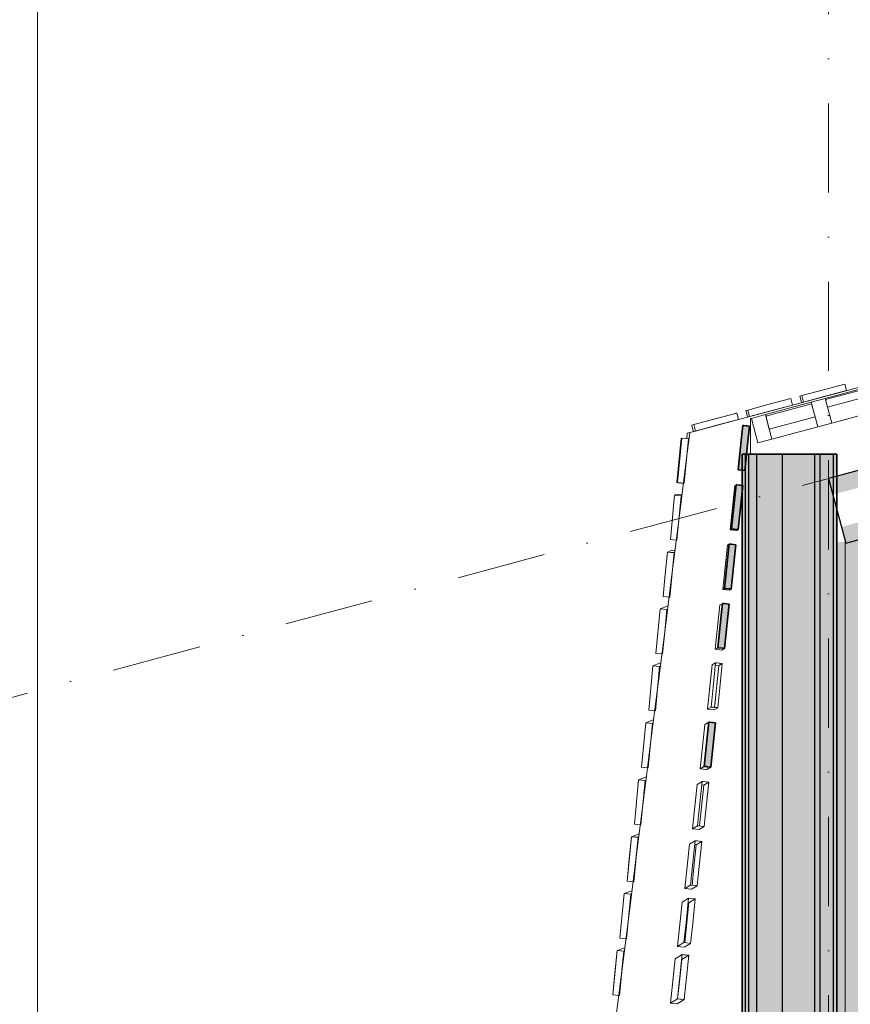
# Model space of a CAD drawing. Header units: millimetres. Extents: x -2530 to 151695, y -8763 to 71774.
# Tile 41 of 256: x 28662 to 32389, y 33929 to 38346. Entities that reach past the tile are written whole.
import ezdxf

# ---------------------------------------------------------------- set-up
doc = ezdxf.new("R2010")
doc.units = ezdxf.units.MM
doc.linetypes.add('RR_Level', pattern=[800, 400, -200, 0, -200])
for name, color, linetype, lineweight in [('A-AREA-____-PATT', 32, 'Continuous', 9), ('A-FLOR-____-OTLN', 192, 'Continuous', 18), ('A-GLAZ-CURT-MCUT', 52, 'Continuous', 13), ('A-GLAZ-CURT-OTLN', 52, 'Continuous', 13), ('A-GLAZ-CWMG-MCUT', 51, 'Continuous', 13), ('A-GLAZ-CWMG-OTLN', 51, 'Continuous', 13), ('A-WALL-____-MCUT', 113, 'Continuous', 35), ('A-WALL-____-OTLN', 113, 'Continuous', 18), ('A-WALL-____-PATT', 111, 'Continuous', 35), ('S-COLS-____-MCUT', 52, 'Continuous', 25), ('S-COLS-____-OTLN', 52, 'Continuous', 18), ('S-GRID-____-OTLN', 1, 'Continuous', 9)]:
    doc.layers.add(name, color=color, linetype=linetype, lineweight=lineweight)

# ---------------------------------------------------------------- blocks, each defined once
blk = doc.blocks.new('System Panel - 027_Solid-691262-plot_V2 Copy 1')
at = {"layer": 'A-GLAZ-CURT-MCUT', "color": 250, "lineweight": 9}
for p, q in [((106.25, 49.5), (-106.25, 49.5)), ((-106.25, 49.5), (-106.25, -10.5)), ((106.25, -10.5), (106.25, 49.5)), ((-106.25, -10.5), (106.25, -10.5))]:
    blk.add_line(p, q, dxfattribs=at)
blk = doc.blocks.new('Rectangular Mullion - 65 x 114mm-691260-plot_V2 Copy 1')
at = {"layer": 'A-GLAZ-CWMG-OTLN', "color": 250, "lineweight": 9}
for p, q in [((32213, 36629.3), (32007.7, 36574.3)), ((32242.5, 36519.2), (32037.2, 36464.2))]:
    blk.add_line(p, q, dxfattribs=at)
blk = doc.blocks.new('Rectangular Mullion - 65 x 114mm-689751-plot_V2 Copy 1')
at = {"layer": 'A-GLAZ-CWMG-MCUT', "color": 250, "lineweight": 9}
for p, q in [((0, 57), (-65, 57)), ((-65, 57), (-65, -57)), ((0, -57), (0, 57)), ((-65, -57), (0, -57))]:
    blk.add_line(p, q, dxfattribs=at)
blk = doc.blocks.new('System Panel - Triple glas-683258-plot_V2 Copy 1')
at = {"layer": 'A-GLAZ-CURT-MCUT', "color": 250, "lineweight": 9}
for p, q in [((436.25, 52.5), (-436.25, 52.5)), ((-436.25, 52.5), (-436.25, 17.5)), ((436.25, 17.5), (436.25, 52.5)), ((-436.25, 17.5), (436.25, 17.5))]:
    blk.add_line(p, q, dxfattribs=at)
blk = doc.blocks.new('Rectangular Mullion - 65 x 114mm-684454-plot_V2 Copy 1')
at = {"layer": 'A-GLAZ-CWMG-OTLN', "color": 250, "lineweight": 9}
for p, q in [((106535.7, 9349.9), (107378.4, 9575.7)), ((106565.2, 9239.8), (107407.9, 9465.6))]:
    blk.add_line(p, q, dxfattribs=at)
blk = doc.blocks.new('Rectangular Mullion - 65 x 114mm-684367-plot_V2 Copy 1')
at = {"layer": 'A-GLAZ-CWMG-MCUT', "color": 250, "lineweight": 9}
for p, q in [((-32.5, 57), (32.5, 57)), ((-32.5, -57), (-32.5, 57)), ((32.5, 57), (32.5, -57)), ((32.5, -57), (-32.5, -57))]:
    blk.add_line(p, q, dxfattribs=at)
blk = doc.blocks.new('027_Gilde - ATC_FacadeModel_rvt-1-plot_V2 Copy 1')
at = {"layer": 'A-WALL-____-MCUT', "lineweight": 5}
h = blk.add_hatch(color=67, dxfattribs=at)
h.paths.add_polyline_path([(31139.8, 16903.4), (31140.4, 16933.4), (30941.1, 16939.5), (30940.7, 16911.8), (31132.9, 16903.7)])
h.paths.add_polyline_path([(30878, 16904.6), (30882.5, 16934.3), (30688.6, 16975.6), (30684.1, 16945.8), (30871.2, 16906.1)])
h.paths.add_polyline_path([(31912.9, 16906.8), (31912.9, 16936.8), (31712.9, 16936.8), (31712.9, 16906.8), (31902.2, 16906.8)])
h.paths.add_polyline_path([(31555.6, 16906.8), (31655.6, 16906.8), (31655.6, 16936.8), (31455.6, 16936.8), (31455.6, 16906.8), (31483.3, 16906.8)])
h.paths.add_polyline_path([(31398.4, 16906.8), (31398.4, 16936.8), (31198.4, 16936.8), (31198.4, 16906.8), (31303.6, 16906.8)])
h.paths.add_polyline_path([(34812.6, 16915.1), (34812.6, 16945.1), (34692.6, 16945.1), (34692.6, 16915.1), (34796, 16915.1)])
h.paths.add_polyline_path([(34433.4, 16915.1), (34450, 16915.1), (34450, 16945.1), (34330, 16945.1), (34330, 16915.1), (34390, 16915.1)])
h.paths.add_polyline_path([(34044.9, 16915.1), (34104.9, 16915.1), (34104.9, 16945.1), (33984.9, 16945.1), (33984.9, 16915.1), (34028.4, 16915.1)])
h.paths.add_polyline_path([(33750.2, 16915.1), (33794.4, 16915.1), (33794.4, 16945.1), (33634.4, 16945.1), (33634.4, 16915.1), (33750.1, 16915.1)])
h.paths.add_polyline_path([(33433.6, 16915.1), (33477.9, 16915.1), (33477.9, 16945.1), (33443.8, 16943.2), (33443.8, 16936.5), (33378.8, 16936.8), (33378.8, 16945.1), (33317.9, 16945.1), (33317.9, 16915.1), (33433.6, 16915.1)])
h.paths.add_polyline_path([(33131.1, 16915.1), (33175.3, 16915.1), (33175.3, 16945.1), (33015.3, 16945.1), (33016.5, 16915.1), (33130.8, 16915.1)])
h.paths.add_polyline_path([(32843.3, 16915.1), (32887.5, 16915.1), (32887.5, 16945.1), (32727.5, 16945.1), (32727.5, 16915.1), (32843.2, 16915.1)])
h.paths.add_polyline_path([(32608.1, 16915.1), (32635.8, 16915.1), (32635.8, 16945.1), (32506.3, 16944.5), (32506.3, 16936.5), (32441.3, 16936.8), (32441.3, 16944), (32435.8, 16944), (32435.8, 16915.1), (32508.1, 16915.1), (32522.1, 16915.1), (32535.8, 16915.1)])
h.paths.add_polyline_path([(32354.2, 16915.1), (32381.9, 16915.1), (32381.9, 16944), (32181.9, 16944), (32181.9, 16915.1), (32281.9, 16915.1)])
h.paths.add_polyline_path([(32121.7, 16915.1), (32149.3, 16915.1), (32149.3, 16936.8), (32067.5, 16936.8), (32067.5, 16945.1), (31949.3, 16944.7), (31949.3, 16923.4), (32021.7, 16915.1), (32067.5, 16915.1)])
h.paths.add_polyline_path([(31949.3, 16915.1), (32021.7, 16915.1), (31949.3, 16923.4)])
h.paths.add_polyline_path([(31555.6, 16921.8), (31555.6, 16921.8), (31569.5, 16921.8)])
h.paths.add_polyline_path([(30617.8, 16933), (30631.2, 16960), (30452.2, 17049.2), (30438.8, 17022.3), (30617.5, 16933.2)])
h.paths.add_polyline_path([(32149.3, 16936.8), (32149.3, 16944), (32132.5, 16941.9), (32132.5, 16936.8), (32149.3, 16936.8)])
h.paths.add_polyline_path([(30162.2, 17170.9), (30188.3, 17187), (30085.8, 17359.5), (30059.6, 17343.3), (30161.8, 17171.6)])
h.paths.add_polyline_path([(30002.7, 17365.7), (30031.8, 17376.9), (29972.1, 17568.5), (29942.7, 17558.2), (30000.4, 17373.2)])
h.paths.add_polyline_path([(29959.1, 17505.6), (29959.1, 17505.6), (29969.7, 17505.6)])
h.paths.add_polyline_path([(29894.7, 17592.5), (29925.5, 17599.8), (29888.5, 17798.9), (29858.1, 17789.7), (29893.7, 17597.8)])
h.paths.add_polyline_path([(29826.9, 17840.1), (29858.4, 17844.1), (29845.3, 18047.3), (29813.7, 18043.3), (29826.7, 17843)])
h.paths.add_polyline_path([(29802.8, 18098.4), (29834.6, 18099.1), (29844.1, 18303.8), (29813.8, 18303.2), (29802.8, 18098.9)])
h.paths.add_polyline_path([(29884, 18610.7), (29905.5, 18815.1), (29873.7, 18815.1), (29852.4, 18611.6), (29880.2, 18610.8)])
h.paths.add_polyline_path([(29913.4, 18866.2), (29934.8, 19070.6), (29903.1, 19070.6), (29881.8, 18867.3), (29909.5, 18866.4)])
h.paths.add_polyline_path([(29942.7, 19121.8), (29964, 19326), (29932.4, 19326), (29911.2, 19122.9), (29925.4, 19122.4)])
h.paths.add_polyline_path([(29972, 19377.4), (29993.4, 19581.5), (29961.8, 19581.5), (29942.7, 19378.5), (29963.3, 19377.7)])
h.paths.add_polyline_path([(30001.3, 19633), (30022, 19836.9), (29991.1, 19836.9), (29972, 19634.1), (29992.7, 19633.3)])
h.paths.add_polyline_path([(30030.6, 19888.6), (30051.9, 20092.4), (30020.5, 20092.4), (29999.3, 19889.9), (30022.7, 19888.9)])
h.paths.add_polyline_path([(30089.3, 20399.8), (30110.5, 20603.3), (30079.1, 20603.3), (30058, 20401.1), (30086.8, 20399.9)])
h.paths.add_polyline_path([(30118.6, 20655.3), (30139.9, 20858.7), (30108.5, 20858.7), (30089.3, 20656.7), (30112.5, 20655.6)])
h.paths.add_polyline_path([(30147.9, 20910.9), (30169.2, 21114.2), (30137.8, 21114.2), (30116.7, 20912.4), (30139.3, 20911.3)])
h.paths.add_polyline_path([(30177.2, 21166.5), (30198.5, 21369.6), (30167.2, 21369.6), (30146.1, 21168), (30169.2, 21166.9)])
h.paths.add_polyline_path([(30235.5, 21674.9), (30256.8, 21877.8), (30225.5, 21877.8), (30204.4, 21676.5), (30232.7, 21675.1)])
h.paths.add_polyline_path([(30264.5, 21928), (30285.8, 22130.7), (30254.6, 22130.7), (30233.5, 21929.7), (30256, 21928.5)])
h.paths.add_polyline_path([(30294, 22185.2), (30315.3, 22387.8), (30284.1, 22387.8), (30264.5, 22186.8), (30285.5, 22185.7)])
h.paths.add_polyline_path([(30354.5, 22712.3), (30375.7, 22914.6), (30344.6, 22914.6), (30323.6, 22714.1), (30351.9, 22712.4)])
h.paths.add_polyline_path([(30419.1, 23277.1), (30436, 23438.8), (30405, 23438.8), (30388.3, 23279), (30415.5, 23277.3)])
h.paths.add_polyline_path([(30584.7, 24721.1), (30601.6, 24882.3), (30570.8, 24882.3), (30554.1, 24723.3), (30576.3, 24721.7)])
h.paths.add_polyline_path([(30619.5, 25024), (30636.3, 25185.1), (30605.5, 25185.1), (30588.9, 25026.3), (30602.6, 25025.3)])
h.paths.add_polyline_path([(30656.8, 25351.5), (30667.7, 25472.3), (30638.7, 25472.2), (30626.3, 25353.7), (30654, 25351.7)])
h.paths.add_polyline_path([(30728.7, 25977.8), (30741.3, 26098.4), (30710.7, 26099.4), (30698.2, 25980.1), (30723.5, 25978.2)])
h.paths.add_polyline_path([(30765.1, 26295.7), (30776, 26416.4), (30747.3, 26418), (30734.7, 26298.1), (30762.1, 26296)])
h.paths.add_polyline_path([(30801.9, 26616.2), (30812.8, 26736.7), (30784, 26738.4), (30771.5, 26618.6), (30793.5, 26616.8)])
h.paths.add_polyline_path([(30838.8, 26938.4), (30851.4, 27058.8), (30821, 27059.9), (30808.5, 26940.9), (30822.1, 26939.7)])
h.paths.add_polyline_path([(30875.9, 27261.7), (30886.8, 27382.2), (30858, 27382.9), (30845.6, 27264.2), (30873.2, 27261.9)])
h.paths.add_polyline_path([(30987.1, 28230.9), (30997.9, 28351.2), (30969.3, 28352), (30956.9, 28233.5), (30978.8, 28231.6)])
h.paths.add_polyline_path([(31023.8, 28551.3), (31036.4, 28671.4), (31006.2, 28673.3), (30993.7, 28554), (31019.8, 28551.7)])
h.paths.add_polyline_path([(31060.3, 28869.5), (31072.9, 28989.5), (31042.6, 28990.5), (31041.1, 28962.3), (31039, 28956.3), (31030.2, 28872.2), (31058.4, 28869.6)])
h.paths.add_polyline_path([(31132.3, 29497.2), (31143.2, 29617.3), (31114.7, 29619.1), (31102.2, 29500), (31124, 29498)])
h.paths.add_polyline_path([(31235.2, 30392.4), (31252, 30552.1), (31221.7, 30553.1), (31205.2, 30395.3), (31231.1, 30392.8)])
h.paths.add_polyline_path([(31269.3, 30689.8), (31286.1, 30849.4), (31256, 30851.5), (31239.3, 30692.7), (31261.1, 30690.6)])
h.paths.add_polyline_path([(31336.2, 31272.7), (31352.9, 31432.3), (31322.8, 31434.4), (31306.2, 31275.7), (31329.8, 31273.4)])
h.paths.add_polyline_path([(31369, 31558.3), (31383.4, 31718.1), (31355.6, 31720), (31339, 31561.3), (31366.6, 31558.6)])
h.paths.add_polyline_path([(31401.3, 31840.1), (31418, 31999.6), (31387.9, 32001.8), (31371.3, 31843.1), (31393, 31841)])
h.paths.add_polyline_path([(31433.2, 32118.2), (31449.9, 32277.6), (31419.7, 32278.7), (31403.2, 32121.2), (31432.5, 32118.2)])
h.paths.add_polyline_path([(31464.6, 32392.6), (31481.3, 32552), (31451.3, 32554.1), (31434.7, 32395.6), (31456.4, 32393.4)])
h.paths.add_polyline_path([(31493.6, 32643.5), (31514.5, 32842.7), (31484.5, 32844.9), (31464.6, 32646.5), (31488.6, 32644)])
h.paths.add_polyline_path([(31524.3, 32911.1), (31545.2, 33110.3), (31515.2, 33112.5), (31509.5, 33058.4), (31509.5, 33058.4), (31494.4, 32914.1), (31516.1, 32911.9)])
h.paths.add_polyline_path([(31584.6, 33436.8), (31605.5, 33635.9), (31575.5, 33638.1), (31556.7, 33439.6), (31576.4, 33437.6)])
h.paths.add_polyline_path([(31763.1, 34993.2), (31784, 35192.1), (31754, 35193.7), (31735.6, 34996.1), (31759, 34993.6)])
h.paths.add_polyline_path([(31824.2, 35525.5), (31845, 35724.5), (31815.1, 35726.7), (31794.4, 35528.6), (31816, 35526.4)])
h.paths.add_polyline_path([(31854.7, 35791.7), (31874.6, 35990.7), (31845.6, 35992.9), (31824.9, 35794.8), (31846.9, 35792.5)])
h.paths.add_polyline_path([(31885.3, 36057.9), (31904, 36257), (31876.1, 36258.3), (31855.4, 36061), (31881.1, 36058.3)])
h.paths.add_polyline_path([(31904, 36325.3), (31904.4, 36396.4), (31923.4, 36396.4), (31934.9, 36523.1), (31906.6, 36524.5), (31886, 36327.2), (31901, 36325.6)])
at = {"layer": 'A-WALL-____-OTLN'}
blk.add_hatch(color=47, dxfattribs=at).paths.add_polyline_path([(31904, 30229.1), (31919, 30229.1), (31919, 36396.4), (31904, 36396.4), (31904, 32128.5)])
at = {"layer": 'A-WALL-____-OTLN', "lineweight": 5}
blk.add_hatch(color=67, dxfattribs=at).paths.add_polyline_path([(31934, 30229.1), (31969, 30229.1), (31969, 36396.4), (31934, 36396.4), (31934, 32128.5)])
at = {"layer": 'A-WALL-____-PATT', "lineweight": 5}
for points in [[(31919, 30229.1), (31934, 30229.1), (31934, 36396.4), (31919, 36396.4), (31919, 32128.5)], [(32074.9, 30229.1), (32084, 30229.1), (32084, 36396.4), (31969, 36396.4), (31969, 30229.1)], [(32084, 30229.1), (32229, 30229.1), (32229, 36396.4), (32084, 36396.4), (32084, 32128.5)], [(32254, 30229.1), (32254, 36396.4), (32229, 36396.4), (32229, 30229.1)], [(32314, 30229.1), (32314, 36396.4), (32254, 36396.4), (32254, 30229.1), (32291.5, 30229.1)]]:
    blk.add_hatch(color=67, dxfattribs=at).paths.add_polyline_path(points)
h = blk.add_hatch(color=67, dxfattribs=at)
h.paths.add_polyline_path([(32314, 30229.1), (32329, 30229.1), (32329, 36148), (32314, 36204), (32314, 32128.5)])
h.paths.add_polyline_path([(32314, 36294), (32329, 36298), (32329, 36396.4), (32314, 36396.4), (32314, 36365.6)])
at = {"layer": 'A-FLOR-____-OTLN', "color": 90}
for p, q in [((37517.7, 38061.1), (32129.6, 36617.3)), ((32129.6, 36617.3), (31669, 36493.9)), ((31945, 36557.5), (31941.5, 36556.6)), ((31941.5, 36556.6), (31941.5, 36396.4)), ((31669, 36493.9), (31652.9, 36366.2)), ((31655, 36466.5), (31656.6, 36490.6)), ((31656.6, 36490.6), (31669, 36493.9)), ((31652.9, 36366.2), (31620.6, 36110.8)), ((31620.6, 36110.8), (31588.3, 35855.5)), ((31588.3, 35855.5), (31556, 35600.1)), ((31556, 35600.1), (31491.4, 35089.3)), ((31491.4, 35089.3), (31478.9, 34990)), ((31478.9, 34990), (31459.2, 34833.9)), ((31459.2, 34833.9), (31426.9, 34578.6)), ((31426.9, 34578.6), (31394.6, 34323.2)), ((31394.6, 34323.2), (31330, 33812.4))]:
    blk.add_line(p, q, dxfattribs=at)
at = {"layer": 'A-WALL-____-MCUT', "color": 130}
for p, q in [((31901, 36471), (31906.8, 36526.1)), ((31906.8, 36526.1), (31910.9, 36525.6)), ((31910.9, 36525.6), (31921.7, 36524.5)), ((31921.7, 36524.5), (31925.8, 36524.1)), ((31925.8, 36524.1), (31936.6, 36522.9)), ((31936.6, 36522.9), (31930.9, 36467.9)), ((31886, 36327.2), (31901, 36471)), ((31930.9, 36467.9), (31915.8, 36324)), ((31904, 36396.4), (31904, 30229.1)), ((32329, 36396.4), (31904, 36396.4)), ((32329, 30229.1), (32329, 36396.4)), ((31907.5, 36324.9), (31886, 36327.2)), ((31915.8, 36324), (31907.5, 36324.9)), ((31873.4, 36232.4), (31876.3, 36259.9)), ((31876.3, 36259.9), (31880.4, 36259.5)), ((31880.4, 36259.5), (31891.2, 36258.3)), ((31891.2, 36258.3), (31895.3, 36257.9)), ((31865.9, 36160.4), (31873.4, 36232.4)), ((31895.3, 36257.9), (31906.1, 36256.8)), ((31903.2, 36229.3), (31895.7, 36157.3)), ((31906.1, 36256.8), (31903.2, 36229.3)), ((31855.4, 36061), (31863, 36132.9)), ((31863, 36132.9), (31865.9, 36160.4)), ((31892.8, 36129.8), (31885.3, 36057.9)), ((31895.7, 36157.3), (31892.8, 36129.8)), ((31866.2, 36059.9), (31855.4, 36061)), ((31870.4, 36059.4), (31866.2, 36059.9)), ((31881.1, 36058.3), (31870.4, 36059.4)), ((31885.3, 36057.9), (31881.1, 36058.3)), ((31842.9, 35966.2), (31845.7, 35993.7)), ((31845.7, 35993.7), (31854, 35992.9)), ((31835.3, 35894.3), (31842.9, 35966.2)), ((31854, 35992.9), (31875.6, 35990.6)), ((31872.7, 35963.1), (31865.2, 35891.2)), ((31875.6, 35990.6), (31872.7, 35963.1)), ((31824.9, 35794.8), (31832.4, 35866.8)), ((31832.4, 35866.8), (31835.3, 35894.3)), ((31862.3, 35863.6), (31854.7, 35791.7)), ((31865.2, 35891.2), (31862.3, 35863.6)), ((31846.5, 35792.6), (31824.9, 35794.8)), ((31854.7, 35791.7), (31846.5, 35792.6)), ((31809.4, 35672.6), (31815.2, 35727.6)), ((31815.2, 35727.6), (31823.4, 35726.7)), ((31823.4, 35726.7), (31845, 35724.5)), ((31845, 35724.5), (31839.3, 35669.4)), ((31794.4, 35528.6), (31809.4, 35672.6)), ((31839.3, 35669.4), (31824.2, 35525.5)), ((31816, 35526.4), (31794.4, 35528.6)), ((31824.2, 35525.5), (31816, 35526.4)), ((31748.4, 35140.3), (31754.1, 35195.2)), ((31754.1, 35195.2), (31758.3, 35194.8)), ((31758.3, 35194.8), (31769.1, 35193.7)), ((31769.1, 35193.7), (31773.2, 35193.3)), ((31773.2, 35193.3), (31784, 35192.1)), ((31784, 35192.1), (31778.2, 35137.1)), ((31733.3, 34996.3), (31748.4, 35140.3)), ((31778.2, 35137.1), (31763.1, 34993.2)), ((31744.1, 34995.2), (31733.3, 34996.3)), ((31748.2, 34994.7), (31744.1, 34995.2)), ((31759, 34993.6), (31748.2, 34994.7)), ((31763.1, 34993.2), (31759, 34993.6))]:
    blk.add_line(p, q, dxfattribs=at)
at = {"layer": 'A-WALL-____-MCUT', "color": 170, "lineweight": 25}
for p, q in [((31919, 30229.1), (31919, 36396.4)), ((31934, 30229.1), (31934, 36396.4)), ((31969, 30229.1), (31969, 36396.4)), ((32084, 30229.1), (32084, 36396.4)), ((32229, 30229.1), (32229, 36396.4)), ((32254, 30229.1), (32254, 36396.4)), ((32314, 30229.1), (32314, 36396.4))]:
    blk.add_line(p, q, dxfattribs=at)
at = {"layer": 'A-WALL-____-OTLN', "color": 90}
for p, q in [((28741.5, 68850), (28741.5, 26000)), ((32364.5, 36711.3), (32267.9, 36685.4)), ((32267.9, 36685.4), (32364.5, 36711.3)), ((32364.5, 36711.3), (32372.3, 36682.3)), ((32364.5, 36711.3), (32372.3, 36682.3)), ((32171.3, 36659.6), (32162.8, 36657.3)), ((32171.3, 36659.6), (32162.8, 36657.3)), ((32165.2, 36648.5), (32162.8, 36657.3)), ((32171.3, 36659.6), (32267.9, 36685.4)), ((32267.9, 36685.4), (32171.3, 36659.6)), ((32171.3, 36659.6), (32179.1, 36630.6)), ((32179.1, 36630.6), (32171.3, 36659.6)), ((32275.7, 36656.5), (32179.1, 36630.6)), ((32179.1, 36630.6), (32275.7, 36656.5)), ((32275.7, 36656.5), (32372.3, 36682.3)), ((32275.7, 36656.5), (32372.3, 36682.3)), ((31928.7, 36594.5), (32025.3, 36620.4)), ((32025.3, 36620.4), (31928.7, 36594.5)), ((32121.8, 36646.3), (32025.3, 36620.4)), ((32025.3, 36620.4), (32121.8, 36646.3)), ((32033, 36591.4), (32129.6, 36617.3)), ((32033, 36591.4), (32129.6, 36617.3)), ((32121.8, 36646.3), (32129.6, 36617.3)), ((32121.8, 36646.3), (32129.6, 36617.3)), ((32165.2, 36648.5), (32170.6, 36628.3)), ((32179.1, 36630.6), (32170.6, 36628.3)), ((32179.1, 36630.6), (32170.6, 36628.3)), ((31879.2, 36581.3), (31686, 36529.5)), ((31879.2, 36581.3), (31782.6, 36555.4)), ((31873, 36579.6), (31870.6, 36579)), ((31873, 36579.6), (31870.6, 36579)), ((31874.6, 36580), (31879.2, 36581.3)), ((31874.6, 36580), (31879.2, 36581.3)), ((31879.2, 36581.3), (31886.9, 36552.3)), ((31879.2, 36581.3), (31886.9, 36552.3)), ((31928.7, 36594.5), (31920.1, 36592.2)), ((31928.7, 36594.5), (31920.1, 36592.2)), ((31922.5, 36583.4), (31920.1, 36592.2)), ((31922.5, 36583.4), (31927.9, 36563.3)), ((31928.7, 36594.5), (31936.4, 36565.6)), ((31936.4, 36565.6), (31928.7, 36594.5)), ((32033, 36591.4), (31936.4, 36565.6)), ((31936.4, 36565.6), (32033, 36591.4)), ((31686, 36529.5), (31677.4, 36527.2)), ((31679.7, 36518.4), (31677.4, 36527.2)), ((31782.6, 36555.4), (31686, 36529.5)), ((31686, 36529.5), (31693.8, 36500.5)), ((31693.8, 36500.5), (31686, 36529.5)), ((31693.8, 36500.5), (31886.9, 36552.3)), ((31790.4, 36526.4), (31693.8, 36500.5)), ((31886.9, 36552.3), (31790.4, 36526.4)), ((31905.1, 36525), (31884.3, 36326.1)), ((31906.8, 36526.1), (31901, 36471)), ((31905.1, 36525), (31906.8, 36526.1)), ((31910.9, 36525.6), (31906.8, 36526.1)), ((31921.7, 36524.5), (31910.9, 36525.6)), ((31921.7, 36524.5), (31925.8, 36524.1)), ((31936.6, 36522.9), (31925.8, 36524.1)), ((31936.4, 36565.6), (31927.9, 36563.3)), ((31936.4, 36565.6), (31927.9, 36563.3)), ((31941.5, 36556.6), (31945, 36557.5)), ((31941.5, 36556.6), (31941.5, 36396.4)), ((31679.7, 36518.4), (31685.1, 36498.2)), ((31693.8, 36500.5), (31685.1, 36498.2)), ((31687.6, 36498.9), (31685.1, 36498.2)), ((31936.6, 36522.9), (31930.9, 36467.9)), ((31632.5, 36468.6), (31613.6, 36269.5)), ((31613.6, 36269.5), (31632.5, 36468.6)), ((31616.4, 36330.3), (31629.5, 36468.3)), ((31632.5, 36468.6), (31629.5, 36468.3)), ((31632.5, 36468.6), (31629.5, 36468.3)), ((31632.5, 36468.6), (31647.4, 36467.2)), ((31647.4, 36467.2), (31632.5, 36468.6)), ((31643.4, 36266.7), (31662.3, 36465.8)), ((31643.4, 36266.7), (31662.3, 36465.8)), ((31662.3, 36465.8), (31647.4, 36467.2)), ((31647.4, 36467.2), (31662.3, 36465.8)), ((31901, 36471), (31886, 36327.2)), ((31915.8, 36324), (31930.9, 36467.9)), ((31610.6, 36269.2), (31616.4, 36330.3)), ((31884.3, 36326.1), (31886, 36327.2)), ((31904, 36324), (31884.3, 36326.1)), ((31886, 36327.2), (31907.5, 36324.9)), ((31915.8, 36324), (31907.5, 36324.9)), ((31613.6, 36269.5), (31610.6, 36269.2)), ((31613.6, 36269.5), (31610.6, 36269.2)), ((31615.2, 36268.8), (31610.6, 36269.2)), ((31628.5, 36268.1), (31613.6, 36269.5)), ((31628.5, 36268.1), (31613.6, 36269.5)), ((31615.2, 36268.8), (31625.6, 36267.8)), ((31630.1, 36267.4), (31625.6, 36267.8)), ((31628.5, 36268.1), (31643.4, 36266.7)), ((31643.4, 36266.7), (31628.5, 36268.1)), ((31630.1, 36267.4), (31640.3, 36266.4)), ((31871.2, 36256.8), (31876.3, 36259.9)), ((31876.3, 36259.9), (31873.4, 36232.4)), ((31880.4, 36259.5), (31876.3, 36259.9)), ((31891.2, 36258.3), (31880.4, 36259.5)), ((31891.2, 36258.3), (31895.3, 36257.9)), ((31600.2, 36213.2), (31608.6, 36217)), ((31600.2, 36213.2), (31608.6, 36217)), ((31629.3, 36215.1), (31608.6, 36217)), ((31629.3, 36215.1), (31633.7, 36214.7)), ((31871.2, 36256.8), (31860.8, 36157.3)), ((31873.4, 36232.4), (31865.9, 36160.4)), ((31906.1, 36256.8), (31895.3, 36257.9)), ((31895.7, 36157.3), (31903.2, 36229.3)), ((31906.1, 36256.8), (31903.2, 36229.3)), ((31600.2, 36213.2), (31581.3, 36014.1)), ((31581.3, 36014.1), (31600.2, 36213.2)), ((31600.2, 36213.2), (31630.1, 36210.4)), ((31600.2, 36213.2), (31630.1, 36210.4)), ((31611.1, 36011.3), (31630.1, 36210.4)), ((31611.1, 36011.3), (31630.1, 36210.4)), ((31630.1, 36210.4), (31633.4, 36211.9)), ((31633.4, 36211.9), (31630.1, 36210.4)), ((31850.4, 36057.9), (31860.8, 36157.3)), ((31863, 36132.9), (31855.4, 36061)), ((31865.9, 36160.4), (31863, 36132.9)), ((31885.3, 36057.9), (31892.8, 36129.8)), ((31895.7, 36157.3), (31892.8, 36129.8)), ((31850.4, 36057.9), (31855.4, 36061)), ((31865.3, 36056.3), (31850.4, 36057.9)), ((31855.4, 36061), (31866.2, 36059.9)), ((31880.2, 36054.7), (31865.3, 36056.3)), ((31866.2, 36059.9), (31870.4, 36059.4)), ((31870.4, 36059.4), (31881.1, 36058.3)), ((31885.3, 36057.9), (31880.2, 36054.7)), ((31885.3, 36057.9), (31881.1, 36058.3)), ((31581.3, 36014.1), (31608, 36011.6)), ((31608, 36011.6), (31581.3, 36014.1)), ((31837.3, 35988.5), (31845.7, 35993.7)), ((31845.7, 35993.7), (31842.9, 35966.2)), ((31854, 35992.9), (31845.7, 35993.7)), ((32366.5, 36008.1), (32366.5, 32436.8)), ((31567.9, 35957.9), (31558.4, 35858.3)), ((31567.9, 35957.9), (31565.6, 35933.2)), ((31582.2, 35963.6), (31567.9, 35957.9)), ((31582.9, 35956.4), (31567.9, 35957.9)), ((31597.8, 35955), (31578.8, 35755.9)), ((31578.8, 35755.9), (31597.8, 35955)), ((31582.2, 35963.6), (31587.6, 35965.7)), ((31582.2, 35963.6), (31587.6, 35965.7)), ((31582.9, 35956.4), (31597.8, 35955)), ((31597.9, 35964.7), (31587.6, 35965.7)), ((31601.1, 35956.3), (31597.8, 35955)), ((31601.1, 35956.3), (31597.8, 35955)), ((31597.9, 35964.7), (31602.1, 35964.3)), ((31837.3, 35988.5), (31816.4, 35789.6)), ((31837.3, 35988.5), (31826.9, 35889.1)), ((31842.9, 35966.2), (31835.3, 35894.3)), ((31875.6, 35990.6), (31854, 35992.9)), ((31865.2, 35891.2), (31872.7, 35963.1)), ((31875.6, 35990.6), (31872.7, 35963.1)), ((31816.4, 35789.6), (31826.9, 35889.1)), ((31832.4, 35866.8), (31824.9, 35794.8)), ((31835.3, 35894.3), (31832.4, 35866.8)), ((31854.7, 35791.7), (31862.3, 35863.6)), ((31865.2, 35891.2), (31862.3, 35863.6)), ((31558.4, 35858.3), (31549, 35758.7)), ((31816.4, 35789.6), (31824.9, 35794.8)), ((31846.3, 35786.5), (31816.4, 35789.6)), ((31824.9, 35794.8), (31846.5, 35792.6)), ((31854.7, 35791.7), (31846.3, 35786.5)), ((31854.7, 35791.7), (31846.5, 35792.6)), ((31563.9, 35757.3), (31549, 35758.7)), ((31578.8, 35755.9), (31563.9, 35757.3)), ((31578.8, 35755.9), (31575.7, 35756.2)), ((31535.7, 35702.5), (31516.7, 35503.4)), ((31516.7, 35503.4), (31535.7, 35702.5)), ((31535.7, 35702.5), (31566.5, 35714.4)), ((31535.7, 35702.5), (31566.5, 35714.4)), ((31535.7, 35702.5), (31565.5, 35699.6)), ((31535.7, 35702.5), (31565.5, 35699.6)), ((31556, 35600.1), (31565.5, 35699.6)), ((31557.5, 35616.1), (31565.5, 35699.6)), ((31565.5, 35699.6), (31568.8, 35700.9)), ((31568.8, 35700.9), (31565.5, 35699.6)), ((31570.4, 35714), (31566.5, 35714.4)), ((31803.4, 35720.3), (31782.5, 35521.4)), ((31803.4, 35720.3), (31815.2, 35727.6)), ((31815.2, 35727.6), (31809.4, 35672.6)), ((31823.4, 35726.7), (31815.2, 35727.6)), ((31845, 35724.5), (31823.4, 35726.7)), ((31845, 35724.5), (31839.3, 35669.4)), ((31809.4, 35672.6), (31794.4, 35528.6)), ((31824.2, 35525.5), (31839.3, 35669.4)), ((31556, 35600.1), (31546.5, 35500.5)), ((31546.5, 35500.5), (31556, 35600.1)), ((31782.5, 35521.4), (31794.4, 35528.6)), ((31812.4, 35518.2), (31782.5, 35521.4)), ((31794.4, 35528.6), (31816, 35526.4)), ((31824.2, 35525.5), (31812.4, 35518.2)), ((31824.2, 35525.5), (31816, 35526.4)), ((31516.7, 35503.4), (31546.5, 35500.5)), ((31546.5, 35500.5), (31516.7, 35503.4)), ((31503.4, 35447.1), (31493.9, 35347.6)), ((31503.4, 35447.1), (31493.9, 35347.6)), ((31534, 35458.7), (31503.4, 35447.1)), ((31534, 35458.7), (31503.4, 35447.1)), ((31503.4, 35447.1), (31533.2, 35444.3)), ((31503.4, 35447.1), (31533.2, 35444.3)), ((31533.2, 35444.3), (31523.7, 35344.7)), ((31523.7, 35344.7), (31533.2, 35444.3)), ((31536.5, 35445.5), (31533.2, 35444.3)), ((31536.5, 35445.5), (31533.2, 35444.3)), ((31534, 35458.7), (31538.4, 35460.4)), ((31534, 35458.7), (31538.4, 35460.4)), ((31769.5, 35452), (31748.6, 35253.1)), ((31769.5, 35452), (31759, 35352.6)), ((31769.5, 35452), (31784.7, 35461.4)), ((31773.1, 35351.4), (31784.7, 35461.4)), ((31799.3, 35448.9), (31779.6, 35260.8)), ((31799.3, 35448.9), (31784.4, 35450.5)), ((31788.8, 35461), (31784.7, 35461.4)), ((31799.6, 35459.9), (31788.8, 35461)), ((31799.3, 35448.9), (31814.5, 35458.3)), ((31799.3, 35448.9), (31814.5, 35458.3)), ((31799.6, 35459.9), (31803.7, 35459.4)), ((31803, 35348.2), (31814.5, 35458.3)), ((31814.5, 35458.3), (31803.7, 35459.4)), ((31484.4, 35248), (31493.9, 35347.6)), ((31493.9, 35347.6), (31484.4, 35248)), ((31523.7, 35344.7), (31514.2, 35245.1)), ((31514.2, 35245.1), (31523.7, 35344.7)), ((31748.6, 35253.1), (31759, 35352.6)), ((31773.1, 35351.4), (31763.8, 35262.5)), ((31793.7, 35259.4), (31803, 35348.2)), ((31779.6, 35260.8), (31783.6, 35299.1)), ((31484.4, 35248), (31514.2, 35245.1)), ((31514.2, 35245.1), (31484.4, 35248)), ((31748.6, 35253.1), (31763.8, 35262.5)), ((31748.6, 35253.1), (31763.8, 35262.5)), ((31763.5, 35251.5), (31748.6, 35253.1)), ((31778.5, 35250), (31763.5, 35251.5)), ((31763.8, 35262.5), (31774.6, 35261.3)), ((31774.6, 35261.3), (31778.8, 35260.9)), ((31793.7, 35259.4), (31778.5, 35250)), ((31778.5, 35250), (31793.7, 35259.4)), ((31778.8, 35260.9), (31789.6, 35259.8)), ((31789.6, 35259.8), (31793.7, 35259.4)), ((31471.1, 35191.7), (31506, 35204.8)), ((31471.1, 35191.7), (31506, 35204.8)), ((31471.1, 35191.7), (31452.1, 34992.6)), ((31452.1, 34992.6), (31471.1, 35191.7)), ((31471.1, 35191.7), (31501, 35188.9)), ((31471.1, 35191.7), (31501, 35188.9)), ((31481.9, 34989.7), (31501, 35188.9)), ((31481.9, 34989.7), (31501, 35188.9)), ((31501, 35188.9), (31504.2, 35190.1)), ((31504.2, 35190.1), (31501, 35188.9)), ((31735.6, 35183.8), (31714.7, 34984.8)), ((31735.6, 35183.8), (31754.1, 35195.2)), ((31748.4, 35140.3), (31754.1, 35195.2)), ((31758.3, 35194.8), (31754.1, 35195.2)), ((31769.1, 35193.7), (31758.3, 35194.8)), ((31769.1, 35193.7), (31773.2, 35193.3)), ((31784, 35192.1), (31773.2, 35193.3)), ((31784, 35192.1), (31778.2, 35137.1)), ((31748.4, 35140.3), (31733.3, 34996.3)), ((31763.1, 34993.2), (31778.2, 35137.1)), ((31452.1, 34992.6), (31481.9, 34989.7)), ((31481.9, 34989.7), (31452.1, 34992.6)), ((31733.3, 34996.3), (31714.7, 34984.8)), ((31729.6, 34983.3), (31714.7, 34984.8)), ((31714.7, 34984.8), (31729.6, 34983.3)), ((31744.5, 34981.7), (31729.6, 34983.3)), ((31733.3, 34996.3), (31744.1, 34995.2)), ((31744.5, 34981.7), (31741.6, 34982)), ((31744.1, 34995.2), (31748.2, 34994.7)), ((31763.1, 34993.2), (31744.5, 34981.7)), ((31748.2, 34994.7), (31759, 34993.6)), ((31763.1, 34993.2), (31759, 34993.6)), ((31438.9, 34936.4), (31419.8, 34737.2)), ((31438.9, 34936.4), (31419.8, 34737.2)), ((31473.7, 34949.4), (31438.9, 34936.4)), ((31473.7, 34949.4), (31438.9, 34936.4)), ((31438.9, 34936.4), (31468.7, 34933.5)), ((31453.8, 34935), (31438.9, 34936.4)), ((31468.7, 34933.5), (31449.6, 34734.4)), ((31449.6, 34734.4), (31468.7, 34933.5)), ((31453.8, 34935), (31468.7, 34933.5)), ((31471.9, 34934.7), (31468.7, 34933.5)), ((31471.9, 34934.7), (31468.7, 34933.5)), ((31701.6, 34915.6), (31680.8, 34716.6)), ((31701.6, 34915.6), (31691.2, 34816.1)), ((31701.6, 34915.6), (31723.6, 34929.1)), ((31701.6, 34915.6), (31723.6, 34929.1)), ((31712.3, 34729.1), (31731.5, 34912.4)), ((31717.8, 34874.1), (31723.6, 34929.1)), ((31721, 34812.9), (31731.5, 34912.4)), ((31731.5, 34912.4), (31722, 34913.4)), ((31727.7, 34928.7), (31723.6, 34929.1)), ((31738.5, 34927.5), (31727.7, 34928.7)), ((31731.5, 34912.4), (31753.5, 34926)), ((31731.5, 34912.4), (31753.5, 34926)), ((31738.5, 34927.5), (31742.7, 34927.1)), ((31753.5, 34926), (31742.7, 34927.1)), ((31747.7, 34870.9), (31753.5, 34926)), ((31713.2, 34829.6), (31717.8, 34874.1)), ((31743, 34826.5), (31747.7, 34870.9)), ((31680.8, 34716.6), (31691.2, 34816.1)), ((31707.4, 34774.6), (31713.2, 34829.6)), ((31721, 34812.9), (31712.3, 34729.1)), ((31737.3, 34771.4), (31743, 34826.5)), ((31707.4, 34774.6), (31702.8, 34730.1)), ((31732.6, 34727), (31737.3, 34771.4)), ((31434.7, 34735.8), (31419.8, 34737.2)), ((31434.7, 34735.8), (31419.8, 34737.2)), ((31434.7, 34735.8), (31449.6, 34734.4)), ((31449.6, 34734.4), (31446.6, 34734.6)), ((31680.8, 34716.6), (31702.8, 34730.1)), ((31680.8, 34716.6), (31702.8, 34730.1)), ((31695.7, 34715), (31680.8, 34716.6)), ((31710.6, 34713.5), (31695.7, 34715)), ((31702.8, 34730.1), (31713.6, 34729)), ((31710.6, 34713.5), (31732.6, 34727)), ((31713.6, 34729), (31717.7, 34728.6)), ((31717.7, 34728.6), (31728.5, 34727.4)), ((31728.5, 34727.4), (31732.6, 34727)), ((31406.6, 34681), (31387.5, 34481.8)), ((31406.6, 34681), (31397.1, 34581.4)), ((31441.5, 34693.9), (31406.6, 34681)), ((31441.5, 34693.9), (31406.6, 34681)), ((31406.6, 34681), (31421.5, 34679.6)), ((31421.5, 34679.6), (31406.6, 34681)), ((31417.3, 34479), (31436.4, 34678.2)), ((31436.4, 34678.2), (31421.5, 34679.6)), ((31421.5, 34679.6), (31436.4, 34678.2)), ((31436.4, 34678.2), (31426.9, 34578.6)), ((31439.6, 34679.3), (31436.4, 34678.2)), ((31439.6, 34679.3), (31436.4, 34678.2)), ((31667.7, 34647.3), (31657.3, 34547.8)), ((31667.7, 34647.3), (31693.1, 34662.9)), ((31667.7, 34647.3), (31693.1, 34662.9)), ((31687.1, 34544.7), (31697.6, 34644.2)), ((31687.3, 34608), (31693.1, 34662.9)), ((31697.6, 34644.2), (31691.2, 34644.9)), ((31701.3, 34662.1), (31693.1, 34662.9)), ((31697.6, 34644.2), (31722.9, 34659.8)), ((31722.9, 34659.8), (31701.3, 34662.1)), ((31717.2, 34604.8), (31722.9, 34659.8)), ((31397.1, 34581.4), (31387.5, 34481.8)), ((31682.6, 34563.4), (31687.3, 34608)), ((31712.5, 34560.3), (31717.2, 34604.8)), ((31426.9, 34578.6), (31417.3, 34479)), ((31646.9, 34448.3), (31657.3, 34547.8)), ((31676.9, 34508.4), (31682.6, 34563.4)), ((31687.1, 34544.7), (31678.6, 34463.3)), ((31706.7, 34505.3), (31712.5, 34560.3)), ((31676.9, 34508.4), (31672.2, 34463.9)), ((31702.1, 34460.8), (31706.7, 34505.3)), ((31402.4, 34480.4), (31387.5, 34481.8)), ((31402.4, 34480.4), (31387.5, 34481.8)), ((31417.3, 34479), (31402.4, 34480.4)), ((31417.3, 34479), (31402.4, 34480.4)), ((31646.9, 34448.3), (31672.2, 34463.9)), ((31646.9, 34448.3), (31672.2, 34463.9)), ((31676.7, 34445.2), (31646.9, 34448.3)), ((31672.2, 34463.9), (31693.8, 34461.7)), ((31676.7, 34445.2), (31702.1, 34460.8)), ((31693.8, 34461.7), (31702.1, 34460.8)), ((31374.4, 34425.6), (31355.2, 34226.4)), ((31355.2, 34226.4), (31374.4, 34425.6)), ((31374.4, 34425.6), (31409.2, 34438.5)), ((31374.4, 34425.6), (31409.2, 34438.5)), ((31374.4, 34425.6), (31404.1, 34422.8)), ((31374.4, 34425.6), (31404.1, 34422.8)), ((31385, 34223.6), (31404.1, 34422.8)), ((31385, 34223.6), (31404.1, 34422.8)), ((31404.1, 34422.8), (31407.3, 34424)), ((31407.3, 34424), (31404.1, 34422.8)), ((31634.9, 34387.2), (31663.5, 34404.8)), ((31634.9, 34387.2), (31663.5, 34404.8)), ((31651.9, 34294.9), (31663.5, 34404.8)), ((31671.7, 34403.9), (31663.5, 34404.8)), ((31693.3, 34401.7), (31671.7, 34403.9)), ((31634.9, 34387.2), (31614, 34188.2)), ((31664.7, 34384.1), (31646, 34205.4)), ((31664.7, 34384.1), (31661.3, 34384.4)), ((31664.7, 34384.1), (31693.3, 34401.7)), ((31664.7, 34384.1), (31693.3, 34401.7)), ((31681.8, 34291.6), (31693.3, 34401.7)), ((31651.9, 34294.9), (31642.6, 34205.8)), ((31672.5, 34202.7), (31681.8, 34291.6)), ((31342.1, 34170.3), (31376.9, 34183.1)), ((31376.9, 34183.1), (31342.1, 34170.3)), ((31385, 34223.6), (31355.2, 34226.4)), ((31385, 34223.6), (31355.2, 34226.4)), ((31614, 34188.2), (31642.6, 34205.8)), ((31643.8, 34185), (31614, 34188.2)), ((31642.6, 34205.8), (31656, 34204.4)), ((31672.5, 34202.7), (31643.8, 34185)), ((31672.5, 34202.7), (31656, 34204.4)), ((31342.1, 34170.3), (31323, 33971)), ((31342.1, 34170.3), (31332.5, 34070.7)), ((31342.1, 34170.3), (31357, 34168.9)), ((31342.1, 34170.3), (31371.9, 34167.4)), ((31352.7, 33968.2), (31371.9, 34167.4)), ((31371.9, 34167.4), (31357, 34168.9)), ((31371.9, 34167.4), (31362.3, 34067.8)), ((31375, 34168.6), (31371.9, 34167.4)), ((31375, 34168.6), (31371.9, 34167.4)), ((31602.7, 34132.9), (31634.5, 34152.5)), ((31634.5, 34152.5), (31628.8, 34097.6)), ((31664.4, 34149.4), (31632.5, 34129.8)), ((31632.5, 34129.8), (31664.4, 34149.4)), ((31642.8, 34151.6), (31634.5, 34152.5)), ((31649.4, 34151), (31642.8, 34151.6)), ((31657.7, 34150.1), (31649.4, 34151)), ((31664.4, 34149.4), (31657.7, 34150.1)), ((31661.5, 34121.9), (31664.4, 34149.4)), ((31581.9, 33933.9), (31602.7, 34132.9)), ((31602.7, 34132.9), (31592.3, 34033.4)), ((31632.5, 34129.8), (31622.1, 34030.3)), ((31632.5, 34129.8), (31622.2, 34030.9)), ((31624.1, 34053), (31628.8, 34097.6)), ((31654, 34049.9), (31661.5, 34121.9)), ((31332.5, 34070.7), (31323, 33971)), ((31362.3, 34067.8), (31352.7, 33968.2)), ((31618.3, 33998), (31624.1, 34053)), ((31581.9, 33933.9), (31592.3, 34033.4)), ((31622.1, 34030.3), (31614, 33953.4)), ((31622.1, 34030.3), (31614, 33953.4)), ((31643.5, 33950.4), (31651.1, 34022.4)), ((31654, 34049.9), (31651.1, 34022.4)), ((31352.7, 33968.2), (31323, 33971)), ((31337.8, 33969.6), (31323, 33971)), ((31352.7, 33968.2), (31337.8, 33969.6)), ((31618.3, 33998), (31613.7, 33953.5)), ((31581.9, 33933.9), (31613.7, 33953.5)), ((31581.9, 33933.9), (31613.7, 33953.5)), ((31596.8, 33932.3), (31581.9, 33933.9)), ((31611.7, 33930.8), (31596.8, 33932.3)), ((31643.5, 33950.4), (31611.7, 33930.8)), ((31613.7, 33953.5), (31624.5, 33952.4)), ((31624.5, 33952.4), (31628.6, 33951.9)), ((31628.6, 33951.9), (31639.4, 33950.8)), ((31643.5, 33950.4), (31639.4, 33950.8))]:
    blk.add_line(p, q, dxfattribs=at)
at = {"layer": 'A-GLAZ-CURT-OTLN', "color": 90, "lineweight": 18, "rotation": 14.99999999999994}
for name, p in [('System Panel - Triple glas-683258-plot_V2 Copy 1', (32711.9, 36704)), ('System Panel - 027_Solid-691262-plot_V2 Copy 1', (32125.1, 36546.8))]:
    blk.add_blockref(name, p, dxfattribs=at)
at = {"layer": 'A-GLAZ-CWMG-OTLN', "color": 90, "lineweight": 18}
for name, p, rotation in [('Rectangular Mullion - 65 x 114mm-684454-plot_V2 Copy 1', (139683.7, 46111.8), 180), ('Rectangular Mullion - 65 x 114mm-689751-plot_V2 Copy 1', (31959.7, 36502.4), 194.9999999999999)]:
    blk.add_blockref(name, p, dxfattribs=dict(at, rotation=rotation))
blk.add_blockref('Rectangular Mullion - 65 x 114mm-691260-plot_V2 Copy 1', (0, 0), dxfattribs=at)
at = {"layer": 'A-GLAZ-CWMG-OTLN', "color": 90, "lineweight": 18, "extrusion": (0, 0, -1), "rotation": 165.0000000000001}
blk.add_blockref('Rectangular Mullion - 65 x 114mm-684367-plot_V2 Copy 1', (-32259.1, 36582.7), dxfattribs=at)
blk = doc.blocks.new('NLRS_28_SC_LIB_kolom recht_generiek_ISR - kolom beton_ONTWERP-6193513-plot_V2 Copy 1')
at = {"layer": 'S-COLS-____-OTLN', "lineweight": 13}
h = blk.add_hatch(color=256, dxfattribs=at)
h.paths.add_polyline_path([(-150, -150), (150, -150), (150, -75), (-150, -75)])
h.paths.add_polyline_path([(-150, 75), (150, 75), (150, 150), (-150, 150)])
at = {"layer": 'S-COLS-____-MCUT'}
for p, q in [((150, 150), (-150, 150)), ((-150, 150), (-150, -150)), ((150, -150), (150, 150)), ((-150, -150), (150, -150))]:
    blk.add_line(p, q, dxfattribs=at)

msp = doc.modelspace()

# ---------------------------------------------------------------- hatches: boundary and pattern name
at = {"layer": 'A-AREA-____-PATT', "transparency": 33554509}
msp.add_hatch(color=10, dxfattribs=at).paths.add_polyline_path([(37786.0147, 27161.7966), (39641.4834, 27161.7966), (39641.4834, 27236.7966), (39941.4834, 27236.7966), (39941.4834, 27161.7966), (40080.4592, 27161.7966), (40080.4592, 28761.7966), (40155.4592, 28761.7966), (40155.4592, 29795.7966), (40080.4592, 29795.7966), (40080.4592, 30291.3486), (38023.9464, 37966.3587), (32545.6726, 36498.4602), (32658.9069, 36075.8642), (32369.1291, 35998.2185), (32366.4834, 36002.1388), (32328.9834, 36002.1388), (32328.9834, 32436.7966), (32591.4834, 32436.7966), (32591.4834, 32136.7966), (32328.9834, 32136.7966), (32328.9834, 30229.1422), (32153.9834, 30229.1422), (32153.9834, 28729.1422), (32328.9834, 28729.1422), (32328.9834, 28686.7966), (32591.4834, 28686.7966), (32591.4834, 28386.7966), (32328.9834, 28386.7966), (32328.9834, 27161.7966), (37727.0603, 27161.7966)])

# ---------------------------------------------------------------- linework, layer by layer
at = {"layer": 'S-GRID-____-OTLN', "linetype": 'RR_Level'}
for p, q in [((32291.4834, 70774.2271), (32291.4834, -6763.3674)), ((88205.4064, 51270.0868), (-68.3933, 27617.1934))]:
    msp.add_line(p, q, dxfattribs=at)

# ---------------------------------------------------------------- block references
at = {"lineweight": 5}
msp.add_blockref('027_Gilde - ATC_FacadeModel_rvt-1-plot_V2 Copy 1', (0, 0), dxfattribs=at)
at = {"layer": 'S-COLS-____-OTLN', "lineweight": 13, "rotation": 15.00000000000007}
msp.add_blockref('NLRS_28_SC_LIB_kolom recht_generiek_ISR - kolom beton_ONTWERP-6193513-plot_V2 Copy 1', (32475.1951, 36181.9302), dxfattribs=at)

doc.saveas('drawing.dxf')
